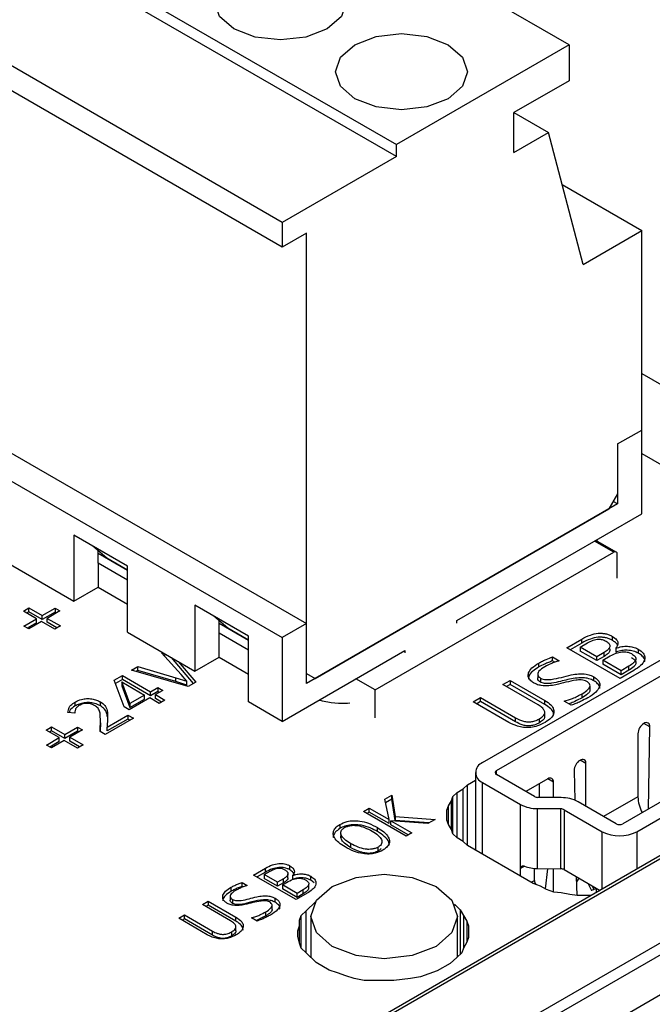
# Model space of a CAD drawing. Header units: millimetres. Extents: x 0 to 420, y 0 to 297.
# Tile 30 of 145: x 82.77 to 84.06, y 45.56 to 47.57. Entities that reach past the tile are written whole.
import ezdxf

# ---------------------------------------------------------------- set-up
doc = ezdxf.new("R2010")
doc.units = ezdxf.units.MM

msp = doc.modelspace()

# ---------------------------------------------------------------- linework, layer by layer
at = {"color": 7, "linetype": 'Continuous', "lineweight": 25}
for p, q in [((83.89, 47.5196), (81.9101, 48.6626)), ((81.5566, 48.4585), (83.5365, 47.3155)), ((83.5365, 47.291), (81.5566, 48.434)), ((83.3031, 47.1563), (81.3232, 48.2993)), ((83.3031, 47.1057), (81.3232, 48.2487)), ((83.89, 47.5196), (83.5365, 47.3155)), ((83.89, 47.5196), (83.89, 47.4462)), ((81.3727, 47.4787), (83.3526, 46.3357)), ((81.3232, 47.4501), (83.3031, 46.3071)), ((83.89, 47.4462), (83.7769, 47.3808)), ((83.7769, 47.2992), (83.7769, 47.3808)), ((83.7769, 47.3808), (83.8476, 47.34)), ((83.7769, 47.2992), (83.8476, 47.34)), ((83.9183, 47.0705), (83.8476, 47.34)), ((83.5365, 47.291), (83.5365, 47.3155)), ((83.5365, 47.291), (83.3031, 47.1563)), ((83.8754, 47.2341), (84.0385, 47.1399)), ((83.3031, 47.1563), (83.3031, 47.1057)), ((83.3526, 47.1343), (83.3031, 47.1057)), ((83.3526, 46.2336), (83.3526, 47.1343)), ((83.9183, 47.0705), (84.0385, 47.1399)), ((84.0385, 46.7317), (84.0385, 47.1399)), ((84.0385, 46.8471), (84.8465, 46.3807)), ((83.989, 46.7031), (84.0385, 46.7317)), ((84.0385, 46.5602), (84.0385, 46.7317)), ((83.989, 46.7031), (83.989, 46.601)), ((83.989, 46.7031), (83.989, 46.5806)), ((84.0385, 46.6839), (84.705, 46.2991)), ((83.989, 46.601), (83.9713, 46.5704)), ((83.989, 46.5806), (83.3526, 46.2132)), ((83.989, 46.5806), (83.9802, 46.5857)), ((83.3703, 46.2234), (83.9713, 46.5704)), ((83.6602, 46.3418), (84.0385, 46.5602)), ((82.9867, 46.4531), (82.8771, 46.5163)), ((82.8771, 46.5163), (82.8771, 46.3816)), ((83.9861, 46.4821), (83.9447, 46.506)), ((83.9453, 46.5064), (83.9453, 46.5057)), ((83.9466, 46.5071), (83.9475, 46.5044)), ((82.916, 46.4939), (82.916, 46.4939)), ((82.9867, 46.4531), (82.916, 46.4939)), ((82.9443, 46.4694), (82.916, 46.4939)), ((82.9266, 46.4592), (82.9266, 46.4847)), ((82.9266, 46.4796), (82.9443, 46.4694)), ((82.9266, 46.4796), (82.9867, 46.4449)), ((83.4932, 46.2), (83.9811, 46.4816)), ((82.7392, 46.4612), (82.8771, 46.3816)), ((82.9867, 46.4245), (82.9266, 46.4592)), ((82.9266, 46.4592), (82.9266, 46.4102)), ((82.9867, 46.4449), (82.9443, 46.4694)), ((83.9881, 46.4286), (83.9881, 46.4776)), ((82.9867, 46.3183), (82.9867, 46.4531)), ((82.8771, 46.3816), (82.9266, 46.4102)), ((82.9266, 46.4102), (82.9867, 46.3755)), ((82.7739, 46.3613), (82.7853, 46.3679)), ((82.8008, 46.3458), (82.7739, 46.3613)), ((82.7853, 46.3598), (82.781, 46.3572)), ((82.7853, 46.3679), (82.8123, 46.3524)), ((82.7853, 46.3598), (82.7853, 46.3679)), ((82.8123, 46.3442), (82.7853, 46.3598)), ((82.8123, 46.3524), (82.8385, 46.3675)), ((82.8385, 46.3593), (82.8123, 46.3442)), ((82.8486, 46.3616), (82.8224, 46.3465)), ((82.8385, 46.3675), (82.8486, 46.3616)), ((82.8385, 46.3675), (82.8385, 46.3593)), ((82.8415, 46.3576), (82.8385, 46.3593)), ((83.2342, 46.3102), (83.1246, 46.3735)), ((83.1246, 46.3735), (83.1246, 46.2387)), ((82.7747, 46.3307), (82.8008, 46.3458)), ((82.811, 46.3399), (82.7848, 46.3248)), ((82.8008, 46.3376), (82.8008, 46.3458)), ((82.8381, 46.3243), (82.811, 46.3399)), ((82.8123, 46.3442), (82.8123, 46.3524)), ((82.8224, 46.3465), (82.8495, 46.3309)), ((82.8224, 46.3384), (82.8224, 46.3465)), ((82.8425, 46.3268), (82.8224, 46.3384)), ((83.1635, 46.351), (83.1635, 46.351)), ((83.2342, 46.3102), (83.1635, 46.351)), ((83.1917, 46.3265), (83.1635, 46.351)), ((83.1741, 46.3163), (83.1741, 46.3418)), ((83.6602, 46.3369), (83.6602, 46.3418)), ((82.7848, 46.3248), (82.7747, 46.3307)), ((82.8008, 46.3376), (82.7817, 46.3266)), ((82.8495, 46.3309), (82.8381, 46.3243)), ((82.9867, 46.3183), (83.1246, 46.2387)), ((83.1741, 46.3367), (83.1917, 46.3265)), ((83.1741, 46.3367), (83.2342, 46.302)), ((83.2342, 46.302), (83.1917, 46.3265)), ((83.3526, 46.3357), (83.3031, 46.3071)), ((83.3526, 46.2132), (83.3526, 46.3357)), ((83.7129, 46.0514), (84.1867, 46.3249)), ((84.8594, 46.3134), (80.6167, 43.8642)), ((84.8694, 46.3124), (80.6267, 43.8632)), ((83.2342, 46.2816), (83.1741, 46.3163)), ((83.1741, 46.2673), (83.1741, 46.3163)), ((83.2342, 46.1755), (83.2342, 46.3102)), ((83.3031, 46.3071), (83.3031, 46.1357)), ((83.7412, 46.0351), (84.215, 46.3086)), ((83.8852, 46.2864), (83.9159, 46.3042)), ((83.9159, 46.296), (83.9159, 46.3042)), ((83.9783, 46.3014), (83.9783, 46.3096)), ((83.3031, 46.1357), (83.5541, 46.2806)), ((83.5541, 46.2806), (83.5541, 46.2757)), ((83.9939, 46.2237), (83.8852, 46.2864)), ((83.9159, 46.296), (83.8923, 46.2824)), ((83.9125, 46.2878), (83.9277, 46.2966)), ((83.9466, 46.2681), (83.9125, 46.2878)), ((83.9125, 46.2878), (83.9125, 46.2796)), ((83.9466, 46.26), (83.9125, 46.2796)), ((83.9852, 46.2852), (83.9852, 46.277)), ((84.0318, 46.275), (84.0318, 46.2831)), ((83.0566, 46.2761), (83.0583, 46.277)), ((83.0964, 46.2314), (83.0566, 46.2761)), ((83.0653, 46.2729), (83.0614, 46.2707)), ((83.122, 46.2134), (83.077, 46.2662)), ((83.0907, 46.2583), (83.1266, 46.2161)), ((83.1246, 46.2387), (83.1741, 46.2673)), ((83.1741, 46.2673), (83.2342, 46.2326)), ((83.8559, 46.2676), (83.8693, 46.2599)), ((83.8559, 46.2594), (83.8559, 46.2676)), ((83.8604, 46.2568), (83.8559, 46.2594)), ((83.9613, 46.2766), (83.9466, 46.2681)), ((83.9613, 46.2684), (83.9466, 46.26)), ((83.9466, 46.26), (83.9466, 46.2681)), ((83.9589, 46.261), (83.974, 46.2698)), ((83.9963, 46.2394), (83.9589, 46.261)), ((83.9589, 46.261), (83.9589, 46.2529)), ((83.9613, 46.2684), (83.9613, 46.2766)), ((82.9949, 46.2404), (83.0082, 46.2481)), ((83.1107, 46.2069), (82.9949, 46.2404)), ((83.0082, 46.24), (83.0043, 46.2377)), ((83.0082, 46.2481), (83.0856, 46.2251)), ((83.0082, 46.24), (83.0082, 46.2481)), ((83.0856, 46.217), (83.0082, 46.24)), ((83.8279, 46.247), (83.8279, 46.2551)), ((83.9963, 46.2313), (83.9589, 46.2529)), ((84.022, 46.2399), (83.9939, 46.2237)), ((84.0119, 46.2484), (83.9963, 46.2394)), ((84.0119, 46.2403), (83.9963, 46.2313)), ((83.9963, 46.2313), (83.9963, 46.2394)), ((84.0119, 46.2403), (84.0119, 46.2484)), ((80.7752, 43.7775), (85.0178, 46.2267)), ((82.9596, 46.2201), (82.9762, 46.2296)), ((82.98, 46.1655), (82.9596, 46.2201)), ((82.9762, 46.2215), (82.9621, 46.2133)), ((82.9762, 46.2296), (83.0337, 46.1964)), ((82.9762, 46.2215), (82.9762, 46.2296)), ((83.0337, 46.1883), (82.9762, 46.2215)), ((83.0856, 46.2251), (83.1082, 46.2183)), ((83.0856, 46.217), (83.0856, 46.2251)), ((83.1082, 46.2183), (83.0964, 46.2314)), ((83.1082, 46.2101), (83.1082, 46.2183)), ((83.3526, 46.2336), (83.3703, 46.2234)), ((83.3526, 46.2336), (83.3703, 46.2234)), ((83.4932, 46.2), (83.4538, 46.2227)), ((83.7545, 46.211), (83.7693, 46.2195)), ((83.7693, 46.2195), (83.8401, 46.1787)), ((83.7693, 46.2195), (83.7693, 46.2114)), ((83.8256, 46.233), (83.8256, 46.2248)), ((83.8313, 46.2243), (83.8313, 46.2161)), ((83.9405, 46.2187), (83.9405, 46.2269)), ((80.7964, 43.7652), (85.0178, 46.2022)), ((82.9755, 46.2164), (82.9755, 46.2082)), ((82.9916, 46.1722), (82.9755, 46.2164)), ((82.9755, 46.2164), (83.0218, 46.1896)), ((82.9755, 46.2082), (82.9916, 46.164)), ((83.0337, 46.1964), (83.0486, 46.205)), ((83.0588, 46.1991), (83.0439, 46.1906)), ((83.0486, 46.205), (83.0588, 46.1991)), ((83.0486, 46.205), (83.0486, 46.1969)), ((83.1082, 46.2101), (83.0856, 46.217)), ((83.1266, 46.2161), (83.1107, 46.2069)), ((83.4932, 46.1428), (83.4932, 46.2)), ((83.8263, 46.1696), (83.7545, 46.211)), ((83.7693, 46.2114), (83.7616, 46.2069)), ((83.8401, 46.1705), (83.7693, 46.2114)), ((83.9327, 46.2), (83.9327, 46.2081)), ((83.0321, 46.1837), (82.9902, 46.1596)), ((83.0218, 46.1896), (82.9916, 46.1722)), ((82.9916, 46.164), (83.0218, 46.1814)), ((83.0218, 46.1814), (83.0218, 46.1896)), ((83.0513, 46.1726), (83.0321, 46.1837)), ((83.0486, 46.1969), (83.0337, 46.1883)), ((83.0337, 46.1883), (83.0337, 46.1964)), ((83.0439, 46.1906), (83.0631, 46.1794)), ((83.0439, 46.1824), (83.0439, 46.1906)), ((83.0561, 46.1754), (83.0439, 46.1824)), ((83.0517, 46.1951), (83.0486, 46.1969)), ((83.0631, 46.1794), (83.0513, 46.1726)), ((83.3856, 46.1773), (83.3786, 46.1793)), ((83.4035, 46.1738), (83.3856, 46.1773)), ((83.6938, 46.1759), (83.7086, 46.1845)), ((83.7086, 46.1845), (83.7804, 46.143)), ((83.7086, 46.1763), (83.7086, 46.1845)), ((83.8401, 46.1705), (83.8401, 46.1787)), ((83.9163, 46.1841), (83.9163, 46.1923)), ((80.8671, 43.7244), (85.1098, 46.1736)), ((82.8798, 46.1673), (82.8798, 46.1754)), ((82.9312, 46.1677), (82.9312, 46.1758)), ((82.9902, 46.1596), (82.98, 46.1655)), ((82.9916, 46.1722), (82.9916, 46.164)), ((83.3031, 46.1357), (83.2342, 46.1755)), ((83.4185, 46.1721), (83.4035, 46.1738)), ((83.4364, 46.1721), (83.4185, 46.1721)), ((83.4414, 46.1727), (83.4364, 46.1721)), ((83.7668, 46.1337), (83.6938, 46.1759)), ((83.7086, 46.1763), (83.7008, 46.1718)), ((83.7804, 46.1348), (83.7086, 46.1763)), ((83.894, 46.1686), (83.8797, 46.1769)), ((82.8791, 46.1529), (82.865, 46.1537)), ((82.8791, 46.1538), (82.8791, 46.1529)), ((82.9311, 46.1152), (82.9312, 46.141)), ((82.9312, 46.1344), (82.9312, 46.1426)), ((82.9312, 46.1329), (82.9312, 46.141)), ((82.9987, 46.1422), (82.9414, 46.1092)), ((82.9454, 46.1242), (82.9876, 46.1486)), ((82.9458, 46.1422), (82.9454, 46.1242)), ((82.9876, 46.1405), (82.9454, 46.1161)), ((82.9876, 46.1486), (82.9987, 46.1422)), ((82.9876, 46.1486), (82.9876, 46.1405)), ((82.9916, 46.1382), (82.9876, 46.1405)), ((83.7804, 46.1348), (83.7804, 46.143)), ((83.8293, 46.1331), (83.8293, 46.1413)), ((83.84, 46.1461), (83.84, 46.1543)), ((82.8201, 46.118), (82.8316, 46.1247)), ((82.8471, 46.1025), (82.8201, 46.118)), ((82.8316, 46.1247), (82.8585, 46.1091)), ((82.8316, 46.1165), (82.8316, 46.1247)), ((82.8585, 46.1091), (82.8847, 46.1242)), ((82.8948, 46.1184), (82.8687, 46.1032)), ((82.8847, 46.1242), (82.8948, 46.1184)), ((82.8847, 46.1242), (82.8847, 46.116)), ((82.9311, 46.1344), (82.9312, 46.1329)), ((82.9312, 46.1329), (82.9311, 46.1151)), ((82.9454, 46.1161), (82.9454, 46.1242)), ((84.0429, 46.1317), (84.0424, 46.1314)), ((84.052, 45.9565), (84.0549, 46.1244)), ((82.8209, 46.0874), (82.8471, 46.1025)), ((82.8316, 46.1165), (82.8272, 46.114)), ((82.8572, 46.0966), (82.831, 46.0815)), ((82.8585, 46.1009), (82.8316, 46.1165)), ((82.8471, 46.0943), (82.8471, 46.1025)), ((82.8843, 46.081), (82.8572, 46.0966)), ((82.8847, 46.116), (82.8585, 46.1009)), ((82.8585, 46.1009), (82.8585, 46.1091)), ((82.8687, 46.1032), (82.8958, 46.0876)), ((82.8687, 46.0951), (82.8687, 46.1032)), ((82.8878, 46.1143), (82.8847, 46.116)), ((82.9414, 46.1092), (82.9311, 46.1152)), ((84.0304, 46.1106), (84.0304, 45.9815)), ((82.831, 46.0815), (82.8209, 46.0874)), ((82.8471, 46.0943), (82.828, 46.0833)), ((82.8887, 46.0835), (82.8687, 46.0951)), ((82.8958, 46.0876), (82.8843, 46.081)), ((83.9123, 46.0563), (83.9119, 46.056)), ((83.9243, 45.962), (83.9243, 46.0493)), ((84.2008, 46.0424), (84, 45.9265)), ((83.6983, 46.031), (83.6983, 45.8723)), ((83.819, 45.982), (83.7412, 46.0269)), ((83.8464, 46.0182), (83.8013, 45.9922)), ((83.8999, 46.0349), (83.9012, 45.9747)), ((84.0283, 45.9101), (84.2291, 46.0261)), ((83.6609, 45.9906), (83.6729, 45.9975)), ((83.6729, 45.9975), (83.6819, 46.0062)), ((83.6729, 45.8904), (83.6729, 45.9975)), ((83.6819, 46.0062), (83.6983, 46.0156)), ((83.6819, 45.8818), (83.6819, 46.0062)), ((83.7129, 46.0106), (83.7907, 45.9657)), ((83.8296, 45.9803), (83.8296, 46.0085)), ((83.8579, 45.98), (83.8579, 46.0116)), ((83.513, 45.9765), (83.5271, 45.9846)), ((83.5216, 45.9348), (83.513, 45.9765)), ((83.5271, 45.9764), (83.5145, 45.9692)), ((83.5271, 45.9846), (83.5341, 45.941)), ((83.5271, 45.9764), (83.5271, 45.9846)), ((83.5341, 45.9328), (83.5271, 45.9764)), ((83.649, 45.9734), (83.652, 45.982)), ((83.652, 45.982), (83.6609, 45.9906)), ((83.652, 45.906), (83.652, 45.982)), ((83.6609, 45.8973), (83.6609, 45.9906)), ((83.8736, 45.9798), (83.8259, 45.9803)), ((83.4693, 45.9513), (83.4812, 45.9581)), ((83.4812, 45.9581), (83.5216, 45.9348)), ((83.4812, 45.9499), (83.4812, 45.9581)), ((83.64, 45.9543), (83.643, 45.963)), ((83.643, 45.963), (83.649, 45.9734)), ((83.643, 45.925), (83.643, 45.963)), ((83.649, 45.9146), (83.649, 45.9734)), ((83.7907, 45.835), (83.7907, 45.9657)), ((83.8729, 45.9567), (83.8252, 45.9572)), ((83.8252, 45.8347), (83.8252, 45.9572)), ((83.8729, 45.8343), (83.8729, 45.9567)), ((83.9859, 45.9265), (83.9081, 45.9714)), ((83.5563, 45.9011), (83.4693, 45.9513)), ((83.4812, 45.9499), (83.4764, 45.9472)), ((83.5216, 45.9266), (83.4812, 45.9499)), ((83.5341, 45.941), (83.6156, 45.9353)), ((83.5341, 45.941), (83.5341, 45.9328)), ((83.64, 45.9336), (83.64, 45.9543)), ((83.8798, 45.9551), (83.9576, 45.9101)), ((83.8798, 45.9551), (83.8798, 45.8326)), ((83.4209, 45.9248), (83.4209, 45.9166)), ((83.4981, 45.9103), (83.4981, 45.9184)), ((83.5216, 45.9266), (83.5216, 45.9348)), ((83.5255, 45.9325), (83.5681, 45.9079)), ((83.6007, 45.9267), (83.5255, 45.9325)), ((83.5255, 45.9244), (83.5255, 45.9325)), ((83.561, 45.9038), (83.5255, 45.9244)), ((83.6029, 45.928), (83.5341, 45.9328)), ((83.6156, 45.9353), (83.6007, 45.9267)), ((83.643, 45.925), (83.64, 45.9336)), ((83.649, 45.9146), (83.643, 45.925)), ((83.4231, 45.9058), (83.4231, 45.8976)), ((83.5681, 45.9079), (83.5563, 45.9011)), ((83.652, 45.906), (83.649, 45.9146)), ((83.6609, 45.8973), (83.652, 45.906)), ((83.6729, 45.8904), (83.6609, 45.8973)), ((83.4429, 45.8861), (83.4429, 45.8779)), ((83.4993, 45.8706), (83.4993, 45.8787)), ((83.6819, 45.8818), (83.6729, 45.8904)), ((83.8166, 45.804), (83.6819, 45.8818)), ((83.2446, 45.8215), (83.2691, 45.8357)), ((83.2691, 45.8276), (83.2691, 45.8357)), ((83.319, 45.8319), (83.319, 45.84)), ((83.7907, 45.819), (83.7907, 45.835)), ((83.819, 45.8105), (83.819, 45.835)), ((83.3316, 45.7713), (83.2446, 45.8215)), ((83.2691, 45.8276), (83.2517, 45.8175)), ((83.2664, 45.8226), (83.2786, 45.8296)), ((83.2937, 45.8069), (83.2664, 45.8226)), ((83.2664, 45.8226), (83.2664, 45.8145)), ((83.3149, 45.8158), (83.3149, 45.824)), ((83.3245, 45.8206), (83.3245, 45.8124)), ((83.3619, 45.8107), (83.3619, 45.8189)), ((83.8252, 45.8347), (83.8729, 45.8343)), ((83.8413, 45.7932), (83.8462, 45.8345)), ((83.8579, 45.7869), (83.8579, 45.8344)), ((83.8798, 45.8326), (83.9531, 45.7902)), ((83.9045, 45.8183), (83.9053, 45.7799)), ((83.9097, 45.8153), (83.9047, 45.8074)), ((83.1987, 45.7883), (83.1987, 45.7965)), ((83.2211, 45.8065), (83.2318, 45.8003)), ((83.2211, 45.7983), (83.2211, 45.8065)), ((83.2231, 45.7972), (83.2211, 45.7983)), ((83.2937, 45.7987), (83.2664, 45.8145)), ((83.3055, 45.8137), (83.2937, 45.8069)), ((83.2937, 45.7987), (83.2937, 45.8069)), ((83.3055, 45.8055), (83.2937, 45.7987)), ((83.3035, 45.8012), (83.3156, 45.8082)), ((83.3334, 45.7839), (83.3035, 45.8012)), ((83.3035, 45.8012), (83.3035, 45.7931)), ((83.3055, 45.8055), (83.3055, 45.8137)), ((83.3574, 45.7949), (83.3574, 45.803)), ((83.3684, 45.8057), (83.3619, 45.8107)), ((83.8316, 45.7988), (83.8166, 45.804)), ((83.8435, 45.7919), (83.8316, 45.7988)), ((83.9282, 45.8046), (83.9352, 45.7909)), ((83.1969, 45.7788), (83.1969, 45.7706)), ((83.3334, 45.7758), (83.3035, 45.7931)), ((83.354, 45.7843), (83.3316, 45.7713)), ((83.3459, 45.7911), (83.3334, 45.7839)), ((83.3334, 45.7758), (83.3334, 45.7839)), ((83.3459, 45.783), (83.3334, 45.7758)), ((83.3459, 45.783), (83.3459, 45.7911)), ((83.8585, 45.7867), (83.8435, 45.7919)), ((83.8735, 45.785), (83.8585, 45.7867)), ((83.8915, 45.7815), (83.8735, 45.785)), ((83.9064, 45.7798), (83.8915, 45.7815)), ((83.9244, 45.7798), (83.9064, 45.7798)), ((83.9351, 45.7798), (83.9244, 45.7798)), ((83.9435, 45.7931), (83.9407, 45.7921)), ((83.9435, 45.7931), (83.9457, 45.7941)), ((83.9457, 45.786), (83.9457, 45.7941)), ((83.9528, 45.79), (83.9528, 45.7904)), ((83.14, 45.7612), (83.1519, 45.768)), ((83.1975, 45.728), (83.14, 45.7612)), ((83.1519, 45.7599), (83.1471, 45.7571)), ((83.1519, 45.768), (83.2085, 45.7353)), ((83.1519, 45.768), (83.1519, 45.7599)), ((83.2085, 45.7272), (83.1519, 45.7599)), ((83.2014, 45.7718), (83.2014, 45.7636)), ((83.2825, 45.7507), (83.2825, 45.7589)), ((83.2888, 45.7657), (83.2888, 45.7739)), ((83.3519, 45.7486), (83.3711, 45.767)), ((83.6552, 45.7621), (83.6571, 45.7603)), ((83.6571, 45.7603), (83.6672, 45.7505)), ((83.0914, 45.7331), (83.1033, 45.74)), ((83.1033, 45.74), (83.1608, 45.7068)), ((83.1033, 45.7318), (83.1033, 45.74)), ((83.2085, 45.7272), (83.2085, 45.7353)), ((83.2695, 45.738), (83.2695, 45.7462)), ((83.3384, 45.729), (83.3418, 45.7388)), ((83.3418, 45.7388), (83.3519, 45.7486)), ((83.3418, 45.6722), (83.3418, 45.7388)), ((83.3617, 45.7368), (83.3617, 45.653)), ((83.6617, 45.6539), (83.6617, 45.7368)), ((83.6672, 45.7505), (83.674, 45.7388)), ((83.6672, 45.7505), (83.6672, 45.6592)), ((83.674, 45.7388), (83.6808, 45.727)), ((83.1498, 45.6994), (83.0914, 45.7331)), ((83.1033, 45.7318), (83.0985, 45.729)), ((83.1608, 45.6986), (83.1033, 45.7318)), ((83.2084, 45.7076), (83.2084, 45.7158)), ((83.2516, 45.7273), (83.2402, 45.7339)), ((83.335, 45.7075), (83.3384, 45.7173)), ((83.3384, 45.7173), (83.3384, 45.729)), ((83.3384, 45.682), (83.3384, 45.729)), ((83.3384, 45.6821), (83.3384, 45.7173)), ((83.6808, 45.727), (83.6842, 45.7173)), ((83.6808, 45.727), (83.6808, 45.684)), ((83.6842, 45.7173), (83.6842, 45.7055)), ((83.1608, 45.6986), (83.1608, 45.7068)), ((83.1999, 45.6972), (83.1999, 45.7054)), ((83.335, 45.6957), (83.335, 45.7075)), ((83.3384, 45.682), (83.335, 45.6957)), ((83.6842, 45.7055), (83.6842, 45.6938)), ((83.6842, 45.7055), (83.6842, 45.6937)), ((83.3418, 45.6722), (83.3384, 45.682)), ((83.6808, 45.684), (83.674, 45.6722)), ((83.6842, 45.6938), (83.6808, 45.684)), ((83.3519, 45.6625), (83.3418, 45.6722)), ((83.3723, 45.6429), (83.3519, 45.6625)), ((83.6706, 45.6625), (83.6604, 45.6527)), ((83.674, 45.6722), (83.6706, 45.6625)), ((83.3994, 45.6272), (83.3723, 45.6429)), ((83.6469, 45.6409), (83.6198, 45.6253)), ((83.6604, 45.6527), (83.6469, 45.6409)), ((83.4163, 45.6214), (83.3994, 45.6272)), ((83.4333, 45.6155), (83.4163, 45.6214)), ((83.4503, 45.6096), (83.4333, 45.6155)), ((83.5858, 45.6135), (83.5655, 45.6096)), ((83.6028, 45.6194), (83.5858, 45.6135)), ((83.6198, 45.6253), (83.6028, 45.6194)), ((83.4706, 45.6057), (83.4503, 45.6096)), ((83.4909, 45.6057), (83.4706, 45.6057)), ((83.5113, 45.6057), (83.4909, 45.6057)), ((83.5316, 45.6057), (83.5113, 45.6057)), ((83.5486, 45.6077), (83.5316, 45.6057)), ((83.5655, 45.6096), (83.5486, 45.6077))]:
    msp.add_line(p, q, dxfattribs=at)
at = {"color": 1, "linetype": 'Continuous', "lineweight": 25}
for p, q in [((83.9811, 46.4816), (83.9418, 46.5043)), ((84.0549, 46.1244), (84.0426, 46.1315)), ((83.9243, 46.0493), (83.9123, 46.0563)), ((83.7412, 46.0269), (83.7412, 46.0351)), ((83.8579, 46.0116), (83.8464, 46.0182)), ((83.7129, 45.8639), (83.7129, 46.0106)), ((84.0304, 45.9815), (83.9604, 45.9412)), ((83.9576, 45.7928), (83.9576, 45.9101)), ((84.0283, 45.9101), (84.0283, 45.8336)), ((83.7985, 45.8395), (83.7907, 45.835)), ((83.8122, 45.8066), (83.819, 45.8105)), ((83.937, 45.7995), (83.9407, 45.7921)), ((83.6571, 45.7603), (83.6571, 45.7582)), ((83.3519, 45.6625), (83.3519, 45.7486)), ((83.674, 45.7388), (83.674, 45.6722))]:
    msp.add_line(p, q, dxfattribs=at)
at = {"color": 7, "linetype": 'Continuous', "lineweight": 25, "flags": 128}
for points in [[(83.2041, 47.5523), (83.1749, 47.5776), (83.1646, 47.6074), (83.1749, 47.6372), (83.2041, 47.6625), (83.2479, 47.6794), (83.2996, 47.6853), (83.3512, 47.6794), (83.395, 47.6625), (83.4243, 47.6372), (83.4346, 47.6074), (83.4243, 47.5776), (83.395, 47.5523), (83.3512, 47.5354), (83.2996, 47.5295), (83.2479, 47.5354), (83.2041, 47.5523)], [(83.4516, 47.4094), (83.4223, 47.4347), (83.4121, 47.4645), (83.4223, 47.4944), (83.4516, 47.5196), (83.4954, 47.5365), (83.5471, 47.5425), (83.5987, 47.5365), (83.6425, 47.5196), (83.6718, 47.4944), (83.6821, 47.4645), (83.6718, 47.4347), (83.6425, 47.4094), (83.5987, 47.3925), (83.5471, 47.3866), (83.4954, 47.3925), (83.4516, 47.4094)], [(83.4056, 45.6756), (83.3731, 45.7037), (83.3617, 45.7368), (83.3731, 45.77), (83.4056, 45.7981), (83.4543, 45.8168), (83.5117, 45.8234), (83.5691, 45.8168), (83.6178, 45.7981), (83.6503, 45.77), (83.6617, 45.7368), (83.6503, 45.7037), (83.6178, 45.6756), (83.5691, 45.6568), (83.5117, 45.6502), (83.4543, 45.6568), (83.4056, 45.6756)], [(83.9352, 45.7909), (83.9352, 45.7908), (83.9361, 45.7907), (83.9379, 45.7912), (83.9407, 45.7921)]]:
    msp.add_lwpolyline(points, dxfattribs=at)
at = {"color": 7, "linetype": 'Continuous', "lineweight": 25}
for centre, radius, start, end in [((83.9838, 46.4783), 0.00437, 350.7858, 129.2033), ((84.0565, 46.1094), 0.0261, 122.6055, 177.3945), ((84.0476, 46.1258), 0.00746, 349.0952, 128.9186), ((83.917, 46.0505), 0.00742, 350.786, 129.2033), ((83.7207, 46.031), 0.0218, 110.7834, 249.2166), ((83.9259, 46.0341), 0.026, 122.5335, 178.2715), ((83.7427, 46.031), 0.00437, 110.7834, 249.2166), ((83.8509, 46.0127), 0.0071, 350.786, 129.2033), ((83.8257, 45.9947), 0.0143, 241.9066, 270.5657), ((83.8743, 45.9081), 0.0717, 61.9066, 90.5657), ((84.1011, 45.9837), 0.0707, 181.7597, 209.2239), ((83.8245, 46.029), 0.0717, 241.9066, 270.5657), ((83.873, 45.9424), 0.0143, 61.9066, 90.5657), ((83.9929, 45.9401), 0.0154, 242.6097, 297.3903), ((83.9929, 45.9784), 0.0769, 242.6097, 297.3903), ((83.8254, 45.9127), 0.0779, 249.8273, 269.8797), ((83.873, 45.8199), 0.0143, 61.9066, 90.5657), ((83.8341, 45.8112), 0.0152, 182.532, 216.525)]:
    msp.add_arc(centre, radius, start, end, dxfattribs=at)
for points, knots in [([(83.9159, 46.3042), (83.9214, 46.3071), (83.9311, 46.3123), (83.9461, 46.316), (83.9571, 46.3162), (83.9647, 46.3151), (83.9719, 46.3129), (83.9761, 46.3107), (83.9783, 46.3096)], [0, 0, 0, 0, 0.31134, 0.553269, 0.66005, 0.765595, 0.876905, 1, 1, 1, 1]), ([(83.9783, 46.3014), (83.9761, 46.3025), (83.9719, 46.3047), (83.9647, 46.3069), (83.9571, 46.308), (83.9461, 46.3078), (83.9311, 46.3041), (83.9214, 46.2989), (83.9159, 46.296)], [0, 0, 0, 0, 0.1230952, 0.2344046, 0.3399497, 0.4467314, 0.68866, 1, 1, 1, 1]), ([(83.9277, 46.2966), (83.9313, 46.2985), (83.9364, 46.3012), (83.9442, 46.3033), (83.9492, 46.304), (83.9537, 46.3039), (83.9595, 46.3029), (83.963, 46.3011), (83.9654, 46.2999)], [0, 0, 0, 0, 0.3356255, 0.4714944, 0.5922922, 0.6858928, 0.7817038, 1, 1, 1, 1]), ([(83.9654, 46.2999), (83.9668, 46.299), (83.9694, 46.2974), (83.972, 46.2945), (83.9733, 46.2915), (83.9732, 46.2873), (83.9696, 46.2819), (83.9642, 46.2785), (83.9613, 46.2766)], [0, 0, 0, 0, 0.131784, 0.251382, 0.365116, 0.480278, 0.715799, 1, 1, 1, 1]), ([(83.9783, 46.3096), (83.9815, 46.3073), (83.987, 46.3036), (83.9903, 46.2968), (83.9894, 46.2907), (83.9866, 46.2871), (83.9852, 46.2852)], [0, 0, 0, 0, 0.325749, 0.548917, 0.77289, 1, 1, 1, 1]), ([(83.9888, 46.2908), (83.9887, 46.2911), (83.9884, 46.2933), (83.9847, 46.2971), (83.9804, 46.3), (83.9783, 46.3014)], [0, 0, 0, 0, 0.070063, 0.547501, 1, 1, 1, 1]), ([(83.9716, 46.2862), (83.9723, 46.2851), (83.9736, 46.2827), (83.9727, 46.2782), (83.9687, 46.2732), (83.9639, 46.2701), (83.9613, 46.2684)], [0, 0, 0, 0, 0.171162, 0.381859, 0.660985, 1, 1, 1, 1]), ([(83.974, 46.2698), (83.9778, 46.2717), (83.9847, 46.2754), (83.9953, 46.2779), (84.0032, 46.2782), (84.0085, 46.2777), (84.0134, 46.2764), (84.0161, 46.275), (84.0175, 46.2743)], [0, 0, 0, 0, 0.308114, 0.563434, 0.67642, 0.782292, 0.887862, 1, 1, 1, 1]), ([(83.9852, 46.2852), (83.9893, 46.2866), (83.9967, 46.289), (84.0094, 46.2897), (84.0206, 46.2881), (84.0278, 46.2854), (84.0312, 46.2835), (84.0318, 46.2831)], [0, 0, 0, 0, 0.275012, 0.500566, 0.726753, 0.946392, 1, 1, 1, 1]), ([(84.0318, 46.275), (84.0284, 46.2766), (84.0217, 46.2799), (84.0092, 46.2816), (83.9972, 46.2808), (83.9895, 46.2787), (83.9857, 46.2773), (83.9852, 46.277)], [0, 0, 0, 0, 0.26143, 0.511172, 0.729695, 0.961052, 1, 1, 1, 1]), ([(84.0318, 46.2831), (84.0355, 46.2806), (84.042, 46.2762), (84.0453, 46.2677), (84.044, 46.2589), (84.0363, 46.249), (84.027, 46.2431), (84.022, 46.2399)], [0, 0, 0, 0, 0.196722, 0.354854, 0.512551, 0.735989, 1, 1, 1, 1]), ([(83.8279, 46.2551), (83.8303, 46.2564), (83.8352, 46.2591), (83.8445, 46.2633), (83.8516, 46.266), (83.8559, 46.2676)], [0, 0, 0, 0, 0.282174, 0.564167, 1, 1, 1, 1]), ([(83.8559, 46.2594), (83.8531, 46.2584), (83.8475, 46.2563), (83.838, 46.2523), (83.8317, 46.249), (83.8279, 46.247)], [0, 0, 0, 0, 0.282092, 0.564051, 1, 1, 1, 1]), ([(83.8693, 46.2599), (83.8664, 46.2589), (83.8606, 46.257), (83.8507, 46.253), (83.8443, 46.2496), (83.8403, 46.2475)], [0, 0, 0, 0, 0.2767415, 0.5535053, 1, 1, 1, 1]), ([(84.0175, 46.2743), (84.0203, 46.2724), (84.0243, 46.2697), (84.0264, 46.2653), (84.0263, 46.2608), (84.0218, 46.2547), (84.0154, 46.2507), (84.0119, 46.2484)], [0, 0, 0, 0, 0.245196, 0.351894, 0.456722, 0.694162, 1, 1, 1, 1]), ([(84.0175, 46.2661), (84.0198, 46.2647), (84.0236, 46.2622), (84.0265, 46.2576), (84.0263, 46.2529), (84.022, 46.2466), (84.0158, 46.2428), (84.0119, 46.2403)], [0, 0, 0, 0, 0.195512, 0.336189, 0.477487, 0.659784, 1, 1, 1, 1]), ([(84.0443, 46.2578), (84.0445, 46.2584), (84.0452, 46.2618), (84.0417, 46.2677), (84.036, 46.2725), (84.0324, 46.2746), (84.0318, 46.275)], [0, 0, 0, 0, 0.090251, 0.5272979, 0.9267073, 1, 1, 1, 1]), ([(83.8173, 46.2145), (83.8146, 46.2164), (83.8091, 46.2202), (83.8057, 46.2275), (83.8066, 46.2361), (83.8135, 46.2459), (83.8228, 46.2519), (83.8279, 46.2551)], [0, 0, 0, 0, 0.159377, 0.320943, 0.476605, 0.717559, 1, 1, 1, 1]), ([(83.8279, 46.247), (83.8234, 46.2441), (83.8144, 46.2383), (83.8069, 46.2293), (83.8067, 46.2236), (83.8066, 46.2218)], [0, 0, 0, 0, 0.403438, 0.810314, 1, 1, 1, 1]), ([(83.8403, 46.2475), (83.8357, 46.2446), (83.8291, 46.2405), (83.8254, 46.2339), (83.8256, 46.2297), (83.8279, 46.2264), (83.8303, 46.2249), (83.8313, 46.2243)], [0, 0, 0, 0, 0.437357, 0.621148, 0.763622, 0.906912, 1, 1, 1, 1]), ([(83.9259, 46.2175), (83.9242, 46.2183), (83.921, 46.2199), (83.9131, 46.2208), (83.8927, 46.2192), (83.8723, 46.2121), (83.8483, 46.2082), (83.8342, 46.2084), (83.8237, 46.2111), (83.8191, 46.2135), (83.8173, 46.2145)], [0, 0, 0, 0, 0.0548892, 0.1082713, 0.2004079, 0.5807415, 0.7103133, 0.8413375, 0.9348543, 1, 1, 1, 1]), ([(83.8313, 46.2161), (83.8298, 46.2171), (83.8269, 46.2192), (83.8253, 46.2224), (83.8258, 46.2242), (83.8259, 46.2248)], [0, 0, 0, 0, 0.422573, 0.830452, 1, 1, 1, 1]), ([(83.8313, 46.2243), (83.8329, 46.2235), (83.8362, 46.2218), (83.8441, 46.2209), (83.8645, 46.2224), (83.8849, 46.2295), (83.9091, 46.2333), (83.9234, 46.233), (83.9341, 46.2303), (83.9387, 46.2279), (83.9405, 46.2269)], [0, 0, 0, 0, 0.055057, 0.108627, 0.201787, 0.576558, 0.708058, 0.841111, 0.936949, 1, 1, 1, 1]), ([(83.9405, 46.2187), (83.9371, 46.2204), (83.9306, 46.2236), (83.9167, 46.2254), (83.8965, 46.2239), (83.876, 46.2184), (83.8576, 46.2138), (83.8457, 46.2128), (83.8379, 46.2133), (83.8334, 46.2149), (83.8316, 46.2159), (83.8313, 46.2161)], [0, 0, 0, 0, 0.111615, 0.217533, 0.352866, 0.627431, 0.79479, 0.865238, 0.936308, 0.988524, 1, 1, 1, 1]), ([(83.9163, 46.1923), (83.9209, 46.1951), (83.9279, 46.1994), (83.9326, 46.2061), (83.9329, 46.2105), (83.9306, 46.2143), (83.9275, 46.2163), (83.9259, 46.2175)], [0, 0, 0, 0, 0.398214, 0.598247, 0.723235, 0.84878, 1, 1, 1, 1]), ([(83.9405, 46.2269), (83.9438, 46.2246), (83.9499, 46.2205), (83.953, 46.2127), (83.9518, 46.2043), (83.944, 46.1941), (83.9341, 46.1878), (83.9283, 46.1841)], [0, 0, 0, 0, 0.18183, 0.330168, 0.478, 0.695738, 1, 1, 1, 1]), ([(83.9523, 46.2027), (83.9524, 46.2029), (83.9532, 46.2057), (83.9503, 46.2111), (83.945, 46.216), (83.9413, 46.2183), (83.9405, 46.2187)], [0, 0, 0, 0, 0.026265, 0.481793, 0.886928, 1, 1, 1, 1]), ([(83.9325, 46.2), (83.9324, 46.1993), (83.9321, 46.1966), (83.9271, 46.1909), (83.9206, 46.1868), (83.9163, 46.1841)], [0, 0, 0, 0, 0.1115185, 0.4219764, 1, 1, 1, 1]), ([(82.8798, 46.1754), (82.8839, 46.1774), (82.8908, 46.1808), (82.9031, 46.1827), (82.9139, 46.1822), (82.9236, 46.1797), (82.9287, 46.1771), (82.9312, 46.1758)], [0, 0, 0, 0, 0.274902, 0.461174, 0.648022, 0.827166, 1, 1, 1, 1]), ([(83.8401, 46.1787), (83.8446, 46.1757), (83.8528, 46.1704), (83.8592, 46.1604), (83.8589, 46.1509), (83.8529, 46.1415), (83.8454, 46.1366), (83.8411, 46.1338)], [0, 0, 0, 0, 0.2297991, 0.4206298, 0.6126392, 0.7827364, 1, 1, 1, 1]), ([(83.8797, 46.1769), (83.8856, 46.1787), (83.8953, 46.1817), (83.9071, 46.1872), (83.9132, 46.1906), (83.9163, 46.1923)], [0, 0, 0, 0, 0.441685, 0.719734, 1, 1, 1, 1]), ([(83.9163, 46.1841), (83.9114, 46.1815), (83.9035, 46.1772), (83.894, 46.1731), (83.8896, 46.1718), (83.8889, 46.1716)], [0, 0, 0, 0, 0.5708374, 0.9318656, 1, 1, 1, 1]), ([(83.9283, 46.1841), (83.9234, 46.1815), (83.9155, 46.1774), (83.904, 46.1722), (83.8973, 46.1698), (83.894, 46.1686)], [0, 0, 0, 0, 0.45905, 0.728881, 1, 1, 1, 1]), ([(82.865, 46.1537), (82.8654, 46.1573), (82.8662, 46.164), (82.873, 46.1713), (82.8782, 46.1744), (82.8798, 46.1754)], [0, 0, 0, 0, 0.455558, 0.829207, 1, 1, 1, 1]), ([(82.8798, 46.1673), (82.8755, 46.1645), (82.8691, 46.1605), (82.8677, 46.1552), (82.8672, 46.1535)], [0, 0, 0, 0, 0.682822, 1, 1, 1, 1]), ([(82.8885, 46.1686), (82.8863, 46.1671), (82.8819, 46.1641), (82.8793, 46.1584), (82.8792, 46.1547), (82.8791, 46.1529)], [0, 0, 0, 0, 0.342723, 0.690305, 1, 1, 1, 1]), ([(82.9312, 46.1677), (82.9274, 46.1695), (82.9208, 46.1727), (82.9088, 46.1745), (82.8979, 46.174), (82.8879, 46.1714), (82.8826, 46.1687), (82.8798, 46.1673)], [0, 0, 0, 0, 0.252533, 0.441225, 0.630541, 0.809468, 1, 1, 1, 1]), ([(82.9195, 46.1681), (82.9169, 46.1694), (82.9126, 46.1715), (82.9052, 46.1727), (82.899, 46.1725), (82.8932, 46.171), (82.8902, 46.1695), (82.8885, 46.1686)], [0, 0, 0, 0, 0.289869, 0.470379, 0.652293, 0.811016, 1, 1, 1, 1]), ([(82.9312, 46.141), (82.9311, 46.1449), (82.9311, 46.1516), (82.9289, 46.1606), (82.9236, 46.1656), (82.9202, 46.1677), (82.9195, 46.1681)], [0, 0, 0, 0, 0.402408, 0.705995, 0.937095, 1, 1, 1, 1]), ([(82.9312, 46.1758), (82.9345, 46.1735), (82.942, 46.1683), (82.946, 46.1562), (82.9459, 46.1474), (82.9458, 46.1422)], [0, 0, 0, 0, 0.252255, 0.56181, 1, 1, 1, 1]), ([(82.9455, 46.1456), (82.9447, 46.1509), (82.9434, 46.1592), (82.9343, 46.1655), (82.9312, 46.1677)], [0, 0, 0, 0, 0.647841, 1, 1, 1, 1]), ([(83.8293, 46.1413), (83.8327, 46.1435), (83.8379, 46.1469), (83.8405, 46.153), (83.8393, 46.1586), (83.8346, 46.1643), (83.8291, 46.1678), (83.8263, 46.1696)], [0, 0, 0, 0, 0.268538, 0.418057, 0.567732, 0.777206, 1, 1, 1, 1]), ([(83.8581, 46.1476), (83.8582, 46.1495), (83.8584, 46.1543), (83.8522, 46.1625), (83.8445, 46.1676), (83.8401, 46.1705)], [0, 0, 0, 0, 0.21835, 0.551375, 1, 1, 1, 1]), ([(83.7804, 46.143), (83.7855, 46.1403), (83.7927, 46.1365), (83.8049, 46.1345), (83.8139, 46.135), (83.8223, 46.1375), (83.827, 46.14), (83.8293, 46.1413)], [0, 0, 0, 0, 0.358659, 0.508738, 0.659802, 0.832863, 1, 1, 1, 1]), ([(83.8397, 46.1461), (83.8397, 46.1453), (83.84, 46.1428), (83.8368, 46.1381), (83.8322, 46.135), (83.8293, 46.1331)], [0, 0, 0, 0, 0.168592, 0.493159, 1, 1, 1, 1]), ([(83.8411, 46.1338), (83.8361, 46.1312), (83.8274, 46.1266), (83.8115, 46.123), (83.7969, 46.123), (83.781, 46.1264), (83.7723, 46.1309), (83.7668, 46.1337)], [0, 0, 0, 0, 0.237401, 0.412863, 0.589708, 0.741784, 1, 1, 1, 1]), ([(83.8293, 46.1331), (83.8259, 46.1313), (83.8205, 46.1285), (83.8108, 46.1265), (83.8019, 46.1265), (83.791, 46.1291), (83.7846, 46.1326), (83.7804, 46.1348)], [0, 0, 0, 0, 0.240704, 0.387496, 0.535194, 0.704053, 1, 1, 1, 1]), ([(83.4209, 45.9166), (83.4175, 45.9142), (83.4107, 45.9093), (83.4069, 45.9025), (83.4076, 45.899), (83.4077, 45.8986)], [0, 0, 0, 0, 0.4709829, 0.9443952, 1, 1, 1, 1]), ([(83.4317, 45.8789), (83.4271, 45.8817), (83.418, 45.8875), (83.4095, 45.8972), (83.4065, 45.9071), (83.4096, 45.9157), (83.4155, 45.9215), (83.4198, 45.9241), (83.4209, 45.9248)], [0, 0, 0, 0, 0.2230857, 0.4475246, 0.6196437, 0.7928989, 0.945132, 1, 1, 1, 1]), ([(83.4209, 45.9248), (83.4256, 45.9271), (83.4338, 45.9311), (83.4487, 45.933), (83.464, 45.9321), (83.4814, 45.9273), (83.4921, 45.9216), (83.4981, 45.9184)], [0, 0, 0, 0, 0.207368, 0.357326, 0.507127, 0.723812, 1, 1, 1, 1]), ([(83.4981, 45.9103), (83.4932, 45.9129), (83.4834, 45.9182), (83.4672, 45.9233), (83.451, 45.925), (83.4371, 45.9234), (83.4273, 45.9201), (83.4225, 45.9175), (83.4209, 45.9166)], [0, 0, 0, 0, 0.227578, 0.456461, 0.616523, 0.777366, 0.92687, 1, 1, 1, 1]), ([(83.4429, 45.8861), (83.4385, 45.8888), (83.4306, 45.8938), (83.4242, 45.9014), (83.4225, 45.9073), (83.4232, 45.9114), (83.4259, 45.9153), (83.429, 45.9173), (83.4306, 45.9184)], [0, 0, 0, 0, 0.301383, 0.550093, 0.670116, 0.779542, 0.88659, 1, 1, 1, 1]), ([(83.4306, 45.9184), (83.4325, 45.9194), (83.4361, 45.9212), (83.4428, 45.9229), (83.45, 45.9234), (83.4601, 45.9224), (83.4733, 45.9185), (83.4822, 45.9138), (83.4872, 45.9111)], [0, 0, 0, 0, 0.116373, 0.223504, 0.329777, 0.443764, 0.689508, 1, 1, 1, 1]), ([(83.4981, 45.9184), (83.5027, 45.9156), (83.5119, 45.9099), (83.5203, 45.9001), (83.5234, 45.8902), (83.5204, 45.8815), (83.5144, 45.8758), (83.5101, 45.8731), (83.509, 45.8724)], [0, 0, 0, 0, 0.222473, 0.446327, 0.618849, 0.792591, 0.944289, 1, 1, 1, 1]), ([(83.4429, 45.8779), (83.4384, 45.8808), (83.4305, 45.8858), (83.424, 45.8937), (83.4222, 45.8996), (83.4235, 45.9024), (83.4239, 45.9033)], [0, 0, 0, 0, 0.402142, 0.701001, 0.898357, 1, 1, 1, 1]), ([(83.4872, 45.9111), (83.4915, 45.9084), (83.4995, 45.9034), (83.5058, 45.8957), (83.5075, 45.8899), (83.5067, 45.8857), (83.5041, 45.8818), (83.5009, 45.8798), (83.4993, 45.8787)], [0, 0, 0, 0, 0.301407, 0.549111, 0.669368, 0.779097, 0.886426, 1, 1, 1, 1]), ([(83.5222, 45.8822), (83.5219, 45.8845), (83.5213, 45.891), (83.5128, 45.901), (83.503, 45.9072), (83.4981, 45.9103)], [0, 0, 0, 0, 0.210588, 0.609933, 1, 1, 1, 1]), ([(83.509, 45.8724), (83.5041, 45.87), (83.4959, 45.866), (83.481, 45.8641), (83.4659, 45.8651), (83.4486, 45.87), (83.4378, 45.8757), (83.4317, 45.8789)], [0, 0, 0, 0, 0.212412, 0.358588, 0.504624, 0.720913, 1, 1, 1, 1]), ([(83.4993, 45.8787), (83.4974, 45.8778), (83.4938, 45.8759), (83.4872, 45.8743), (83.4801, 45.8738), (83.47, 45.8747), (83.4568, 45.8787), (83.4479, 45.8834), (83.4429, 45.8861)], [0, 0, 0, 0, 0.115027, 0.221357, 0.327318, 0.441319, 0.687196, 1, 1, 1, 1]), ([(83.4993, 45.8706), (83.4967, 45.8693), (83.492, 45.8669), (83.4832, 45.8657), (83.4732, 45.866), (83.4586, 45.8695), (83.4491, 45.8746), (83.4429, 45.8779)], [0, 0, 0, 0, 0.155972, 0.282552, 0.408547, 0.611084, 1, 1, 1, 1]), ([(83.5053, 45.8756), (83.504, 45.8742), (83.5023, 45.8723), (83.4998, 45.8709), (83.4993, 45.8706)], [0, 0, 0, 0, 0.7864163, 1, 1, 1, 1]), ([(83.2691, 45.8357), (83.2735, 45.8381), (83.2813, 45.8422), (83.2933, 45.8452), (83.3021, 45.8453), (83.3081, 45.8445), (83.314, 45.8427), (83.3173, 45.841), (83.319, 45.84)], [0, 0, 0, 0, 0.31134, 0.553269, 0.66005, 0.765595, 0.876905, 1, 1, 1, 1]), ([(83.319, 45.8319), (83.3173, 45.8328), (83.314, 45.8345), (83.3081, 45.8363), (83.3021, 45.8372), (83.2933, 45.837), (83.2813, 45.834), (83.2735, 45.8299), (83.2691, 45.8276)], [0, 0, 0, 0, 0.123095, 0.234405, 0.33995, 0.446731, 0.68866, 1, 1, 1, 1]), ([(83.2786, 45.8296), (83.2817, 45.8313), (83.2862, 45.8337), (83.2933, 45.8353), (83.2984, 45.8357), (83.3039, 45.8347), (83.3069, 45.8332), (83.3087, 45.8323)], [0, 0, 0, 0, 0.357932, 0.520816, 0.657186, 0.794521, 1, 1, 1, 1]), ([(83.319, 45.84), (83.3212, 45.8386), (83.3253, 45.8358), (83.3284, 45.8308), (83.3283, 45.8255), (83.3258, 45.8223), (83.3245, 45.8206)], [0, 0, 0, 0, 0.27429, 0.50485, 0.736914, 1, 1, 1, 1]), ([(83.7907, 45.835), (83.7908, 45.8359), (83.7909, 45.8376), (83.7922, 45.8394), (83.7941, 45.8403), (83.7963, 45.8402), (83.7978, 45.8397), (83.7985, 45.8395)], [0, 0, 0, 0, 0.213749, 0.427508, 0.640884, 0.852789, 1, 1, 1, 1]), ([(83.3087, 45.8323), (83.3106, 45.831), (83.3137, 45.8289), (83.3152, 45.825), (83.3145, 45.8213), (83.3112, 45.8173), (83.3074, 45.8149), (83.3055, 45.8137)], [0, 0, 0, 0, 0.230968, 0.388896, 0.546846, 0.76052, 1, 1, 1, 1]), ([(83.3147, 45.8158), (83.3147, 45.8151), (83.3144, 45.8128), (83.3111, 45.8091), (83.3074, 45.8068), (83.3055, 45.8055)], [0, 0, 0, 0, 0.192763, 0.573396, 1, 1, 1, 1]), ([(83.3156, 45.8082), (83.3199, 45.8104), (83.3262, 45.8135), (83.3362, 45.8151), (83.3427, 45.8147), (83.3473, 45.8135), (83.3496, 45.8123), (83.3504, 45.8118)], [0, 0, 0, 0, 0.4314421, 0.6205924, 0.7671447, 0.9139571, 1, 1, 1, 1]), ([(83.3279, 45.8213), (83.3279, 45.8217), (83.3281, 45.8237), (83.3253, 45.8276), (83.3213, 45.8303), (83.319, 45.8319)], [0, 0, 0, 0, 0.103883, 0.492095, 1, 1, 1, 1]), ([(83.3245, 45.8206), (83.3275, 45.8215), (83.3331, 45.8234), (83.3429, 45.8242), (83.352, 45.8231), (83.3582, 45.8209), (83.3611, 45.8193), (83.3619, 45.8189)], [0, 0, 0, 0, 0.248112, 0.476891, 0.706455, 0.922676, 1, 1, 1, 1]), ([(83.3619, 45.8107), (83.3593, 45.812), (83.354, 45.8146), (83.3442, 45.816), (83.3346, 45.8154), (83.3283, 45.8138), (83.3251, 45.8126), (83.3245, 45.8124)], [0, 0, 0, 0, 0.248355, 0.500582, 0.719294, 0.948763, 1, 1, 1, 1]), ([(83.3619, 45.8189), (83.3647, 45.817), (83.3702, 45.8132), (83.3728, 45.8063), (83.3712, 45.7988), (83.3649, 45.7912), (83.3577, 45.7866), (83.354, 45.7843)], [0, 0, 0, 0, 0.189239, 0.370999, 0.527337, 0.758537, 1, 1, 1, 1]), ([(83.1902, 45.764), (83.1881, 45.7655), (83.1838, 45.7685), (83.181, 45.7743), (83.1817, 45.7811), (83.1871, 45.7891), (83.1946, 45.7939), (83.1987, 45.7965)], [0, 0, 0, 0, 0.157338, 0.318731, 0.474599, 0.71409, 1, 1, 1, 1]), ([(83.1987, 45.7965), (83.2012, 45.7978), (83.2059, 45.8003), (83.2134, 45.8036), (83.2186, 45.8055), (83.2211, 45.8065)], [0, 0, 0, 0, 0.352884, 0.675745, 1, 1, 1, 1]), ([(83.2211, 45.7983), (83.2183, 45.7973), (83.213, 45.7953), (83.2054, 45.7919), (83.201, 45.7895), (83.1987, 45.7883)], [0, 0, 0, 0, 0.352714, 0.675502, 1, 1, 1, 1]), ([(83.2318, 45.8003), (83.2289, 45.7993), (83.2234, 45.7974), (83.2156, 45.7941), (83.211, 45.7916), (83.2087, 45.7904)], [0, 0, 0, 0, 0.346022, 0.671594, 1, 1, 1, 1]), ([(83.3504, 45.8118), (83.3523, 45.8106), (83.3555, 45.8085), (83.3577, 45.8047), (83.3573, 45.801), (83.3538, 45.7961), (83.3489, 45.7931), (83.3459, 45.7911)], [0, 0, 0, 0, 0.2073524, 0.3468836, 0.4869172, 0.6745109, 1, 1, 1, 1]), ([(83.3572, 45.7949), (83.3572, 45.7943), (83.3572, 45.7923), (83.3536, 45.7879), (83.3489, 45.7849), (83.3459, 45.783)], [0, 0, 0, 0, 0.119847, 0.441649, 1, 1, 1, 1]), ([(83.1987, 45.7883), (83.1943, 45.7854), (83.1868, 45.7805), (83.1816, 45.7733), (83.1817, 45.7697), (83.1818, 45.7688)], [0, 0, 0, 0, 0.520347, 0.87533, 1, 1, 1, 1]), ([(83.2087, 45.7904), (83.2057, 45.7885), (83.2011, 45.7857), (83.1973, 45.7811), (83.1966, 45.7777), (83.1977, 45.7747), (83.1997, 45.7729), (83.2011, 45.772), (83.2014, 45.7718)], [0, 0, 0, 0, 0.34967, 0.543432, 0.701035, 0.832133, 0.963252, 1, 1, 1, 1]), ([(83.2014, 45.7718), (83.2027, 45.7712), (83.2053, 45.7699), (83.2116, 45.7691), (83.2277, 45.7702), (83.244, 45.7759), (83.2631, 45.779), (83.2748, 45.7789), (83.2835, 45.7767), (83.2872, 45.7747), (83.2888, 45.7739)], [0, 0, 0, 0, 0.054265, 0.10795, 0.200749, 0.568436, 0.702256, 0.83771, 0.933769, 1, 1, 1, 1]), ([(83.2771, 45.7664), (83.2758, 45.767), (83.2732, 45.7683), (83.2669, 45.769), (83.2507, 45.7678), (83.2344, 45.7621), (83.2152, 45.759), (83.2039, 45.7591), (83.1954, 45.7612), (83.1917, 45.7632), (83.1902, 45.764)], [0, 0, 0, 0, 0.0545442, 0.1079796, 0.1999581, 0.5772197, 0.7077976, 0.839865, 0.9334791, 1, 1, 1, 1]), ([(83.2014, 45.7636), (83.2003, 45.7644), (83.1981, 45.7659), (83.1967, 45.7685), (83.197, 45.7701), (83.1972, 45.7706)], [0, 0, 0, 0, 0.382062, 0.795076, 1, 1, 1, 1]), ([(83.2888, 45.7657), (83.2862, 45.767), (83.281, 45.7696), (83.2701, 45.771), (83.2544, 45.77), (83.237, 45.7655), (83.2215, 45.7615), (83.2113, 45.761), (83.206, 45.7616), (83.203, 45.7628), (83.2016, 45.7635), (83.2014, 45.7636)], [0, 0, 0, 0, 0.1084701, 0.2151704, 0.3489371, 0.61065, 0.822053, 0.8868745, 0.9389136, 0.991246, 1, 1, 1, 1]), ([(83.2695, 45.7462), (83.2732, 45.7485), (83.2787, 45.7519), (83.2825, 45.7573), (83.2827, 45.7608), (83.2809, 45.7638), (83.2784, 45.7655), (83.2771, 45.7664)], [0, 0, 0, 0, 0.399223, 0.599783, 0.724677, 0.850107, 1, 1, 1, 1]), ([(83.2888, 45.7739), (83.291, 45.7724), (83.2954, 45.7695), (83.2985, 45.7639), (83.2984, 45.7575), (83.293, 45.7486), (83.2845, 45.7432), (83.279, 45.7397)], [0, 0, 0, 0, 0.149522, 0.295198, 0.440447, 0.641141, 1, 1, 1, 1]), ([(83.2978, 45.7516), (83.2981, 45.7526), (83.2988, 45.7557), (83.2959, 45.7609), (83.2911, 45.7641), (83.2888, 45.7657)], [0, 0, 0, 0, 0.188263, 0.596976, 1, 1, 1, 1]), ([(83.2085, 45.7353), (83.213, 45.7323), (83.2202, 45.7274), (83.2241, 45.7188), (83.2229, 45.7116), (83.2178, 45.7049), (83.2122, 45.7013), (83.2093, 45.6994)], [0, 0, 0, 0, 0.289086, 0.4660832, 0.6436168, 0.8153566, 1, 1, 1, 1]), ([(83.2402, 45.7339), (83.2431, 45.7348), (83.2491, 45.7365), (83.2591, 45.7405), (83.2655, 45.744), (83.2695, 45.7462)], [0, 0, 0, 0, 0.27518, 0.550086, 1, 1, 1, 1]), ([(83.2695, 45.738), (83.2671, 45.7367), (83.2622, 45.734), (83.2555, 45.7309), (83.251, 45.7292), (83.2493, 45.7286)], [0, 0, 0, 0, 0.384655, 0.7695, 1, 1, 1, 1]), ([(83.279, 45.7397), (83.2766, 45.7384), (83.2718, 45.7357), (83.2627, 45.7315), (83.2558, 45.7288), (83.2516, 45.7273)], [0, 0, 0, 0, 0.286629, 0.573091, 1, 1, 1, 1]), ([(83.2824, 45.7508), (83.2823, 45.7502), (83.2822, 45.7482), (83.2782, 45.7435), (83.2729, 45.7402), (83.2695, 45.738)], [0, 0, 0, 0, 0.101775, 0.404764, 1, 1, 1, 1]), ([(83.1999, 45.7054), (83.2021, 45.7069), (83.2059, 45.7093), (83.2086, 45.7137), (83.2084, 45.7181), (83.2049, 45.7232), (83.2002, 45.7263), (83.1975, 45.728)], [0, 0, 0, 0, 0.225546, 0.377579, 0.530294, 0.724502, 1, 1, 1, 1]), ([(83.2232, 45.7089), (83.223, 45.7109), (83.2225, 45.7157), (83.2166, 45.722), (83.2109, 45.7256), (83.2085, 45.7272)], [0, 0, 0, 0, 0.2883163, 0.7026037, 1, 1, 1, 1]), ([(83.2093, 45.6994), (83.2042, 45.6968), (83.1962, 45.6928), (83.1822, 45.6906), (83.1704, 45.6912), (83.1593, 45.6944), (83.153, 45.6977), (83.1498, 45.6994)], [0, 0, 0, 0, 0.298621, 0.461243, 0.624788, 0.813253, 1, 1, 1, 1]), ([(83.1608, 45.7068), (83.1639, 45.7051), (83.1688, 45.7024), (83.1773, 45.7003), (83.1844, 45.7), (83.1919, 45.7015), (83.1967, 45.7036), (83.1995, 45.7052), (83.1999, 45.7054)], [0, 0, 0, 0, 0.283015, 0.442867, 0.604194, 0.741974, 0.965308, 1, 1, 1, 1]), ([(83.1999, 45.6972), (83.1967, 45.6956), (83.1918, 45.6931), (83.1834, 45.6918), (83.1763, 45.6922), (83.1683, 45.6945), (83.1635, 45.6971), (83.1608, 45.6986)], [0, 0, 0, 0, 0.279753, 0.422587, 0.565987, 0.747912, 1, 1, 1, 1]), ([(83.208, 45.7076), (83.2081, 45.7067), (83.2083, 45.7045), (83.2054, 45.7008), (83.2019, 45.6986), (83.1999, 45.6972)], [0, 0, 0, 0, 0.229787, 0.55342, 1, 1, 1, 1])]:
    msp.add_open_spline(points, degree=3, knots=knots, dxfattribs=at)

doc.saveas('drawing.dxf')
